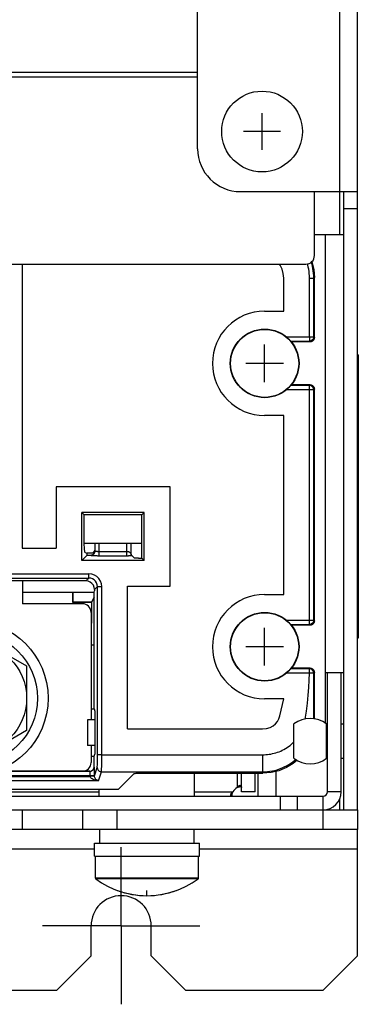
# Model space of a CAD drawing. Extents: x 29 to 410, y 35 to 287.
# Tile 36 of 46: x 296 to 310, y 99 to 139. Entities that reach past the tile are written whole.
import ezdxf

# ---------------------------------------------------------------- set-up
doc = ezdxf.new("R2010")
doc.units = 0
doc.header["$LTSCALE"] = 23.1
doc.linetypes.add('CENTER', pattern=[0.6, 0.375, -0.075, 0.075, -0.075])
doc.layers.get('0').update_dxf_attribs({"linetype": 'CONTINUOUS'})
doc.layers.add('ALL_CURVE', color=7, linetype='CONTINUOUS')
doc.layers.add('DEFAULT_1', color=7, linetype='CENTER')

msp = doc.modelspace()

# ---------------------------------------------------------------- linework, layer by layer
at = {"color": 3, "linetype": 'CONTINUOUS'}
for p, q in [((309.622, 106.839), (309.622, 159.792)), ((308.879, 142.947), (308.879, 132.327)), ((303.038, 134.097), (303.038, 141.177)), ((303.038, 137.238), (248.253, 137.238)), ((303.038, 137.051), (248.072, 137.051)), ((304.808, 132.327), (309.622, 132.327)), ((307.852, 129.69), (307.852, 132.327)), ((223.246, 129.336), (307.498, 129.336)), ((308.383, 107.583), (308.383, 112.503)), ((304.666, 108.347), (304.666, 107.756)), ((304.843, 107.583), (304.843, 108.347)), ((291.677, 107.583), (298.984, 107.583)), ((302.914, 107.583), (304.492, 107.583)), ((291.657, 107.406), (308.206, 107.406)), ((309.622, 106.025), (291.657, 106.025)), ((309.622, 100.821), (309.622, 106.025)), ((298.79, 105.211), (291.657, 105.211)), ((309.622, 105.211), (303.109, 105.211)), ((298.648, 100.821), (298.648, 102.06)), ((301.126, 100.821), (301.126, 102.06)), ((297.232, 99.405), (298.648, 100.821)), ((301.126, 100.821), (302.542, 99.405)), ((308.206, 99.405), (309.622, 100.821)), ((233.512, 99.405), (297.232, 99.405)), ((302.542, 99.405), (308.206, 99.405))]:
    msp.add_line(p, q, dxfattribs=at)
at = {"color": 7, "linetype": 'CONTINUOUS'}
for p, q in [((308.879, 132.327), (308.879, 130.557)), ((309.056, 106.839), (309.056, 132.327)), ((309.622, 131.619), (309.056, 131.619)), ((307.852, 130.557), (309.056, 130.557)), ((308.312, 110.401), (308.312, 130.557)), ((295.813, 129.336), (295.813, 117.633)), ((306.585, 127.399), (306.585, 128.761)), ((307.647, 128.76), (307.824, 128.76)), ((307.824, 128.76), (307.852, 128.788)), ((307.824, 126.337), (307.824, 128.76)), ((307.852, 126.309), (307.852, 128.788)), ((305.799, 127.399), (306.585, 127.399)), ((306.697, 126.337), (307.824, 126.337)), ((307.647, 126.337), (307.647, 126.16)), ((307.824, 126.337), (307.852, 126.309)), ((306.878, 126.16), (307.647, 126.16)), ((307.675, 126.132), (306.904, 126.132)), ((307.647, 126.16), (307.675, 126.132)), ((309.658, 125.601), (309.622, 125.601)), ((309.658, 125.601), (309.658, 113.919)), ((309.658, 124.893), (309.622, 124.893)), ((307.647, 124.334), (306.878, 124.334)), ((307.675, 124.362), (306.904, 124.362)), ((307.675, 124.362), (307.647, 124.334)), ((307.647, 114.478), (307.647, 124.334)), ((307.824, 124.157), (306.697, 124.157)), ((307.852, 124.185), (307.824, 124.157)), ((307.824, 114.655), (307.824, 124.157)), ((307.852, 114.627), (307.852, 124.185)), ((306.585, 123.095), (305.799, 123.095)), ((306.585, 115.717), (306.585, 123.095)), ((301.901, 120.16), (297.208, 120.16)), ((297.208, 120.16), (297.208, 117.633)), ((301.901, 116.061), (301.901, 120.16)), ((300.839, 119.098), (298.27, 119.098)), ((298.363, 119.005), (298.27, 119.098)), ((298.27, 117.123), (298.27, 119.098)), ((300.746, 119.005), (298.363, 119.005)), ((298.363, 118.155), (298.363, 119.005)), ((300.746, 119.005), (300.839, 119.098)), ((300.746, 117.215), (300.746, 119.005)), ((300.839, 117.123), (300.839, 119.098)), ((300.746, 117.813), (298.367, 117.813)), ((298.808, 117.813), (298.808, 117.513)), ((298.985, 117.318), (298.985, 117.813)), ((300.124, 117.318), (300.124, 117.813)), ((300.301, 117.355), (300.301, 117.813)), ((295.813, 117.633), (297.208, 117.633)), ((298.27, 117.123), (298.492, 117.345)), ((298.399, 117.447), (298.492, 117.416)), ((298.627, 117.416), (298.492, 117.416)), ((298.492, 117.345), (298.492, 117.416)), ((298.492, 117.345), (298.628, 117.345)), ((298.628, 117.345), (298.631, 117.336)), ((298.798, 117.547), (298.781, 117.504)), ((298.804, 117.593), (298.798, 117.547)), ((298.804, 117.593), (298.804, 117.522)), ((298.985, 117.495), (300.124, 117.495)), ((298.985, 117.318), (300.124, 117.318)), ((300.3, 117.356), (300.298, 117.36)), ((300.299, 117.361), (300.3, 117.349)), ((300.301, 117.34), (300.301, 117.336)), ((300.301, 117.336), (300.301, 117.34)), ((300.314, 117.323), (300.325, 117.324)), ((300.425, 117.224), (300.325, 117.324)), ((300.839, 117.123), (298.27, 117.123)), ((300.602, 117.215), (300.746, 117.215)), ((300.839, 117.123), (300.746, 117.215)), ((295.105, 116.571), (298.557, 116.571)), ((298.557, 116.394), (298.557, 116.571)), ((298.436, 116.274), (288.948, 116.274)), ((295.105, 116.394), (298.557, 116.394)), ((295.816, 116.274), (295.816, 115.335)), ((298.557, 116.394), (298.436, 116.274)), ((295.816, 115.811), (297.887, 115.811)), ((297.887, 115.811), (297.89, 115.82)), ((297.887, 115.811), (297.887, 115.406)), ((297.89, 115.82), (298.775, 115.82)), ((297.89, 115.82), (297.89, 115.409)), ((298.775, 115.82), (298.79, 115.866)), ((298.775, 115.609), (298.775, 115.82)), ((298.911, 116.04), (298.79, 115.92)), ((298.79, 115.92), (298.79, 115.866)), ((298.911, 116.04), (299.088, 116.04)), ((298.911, 109.111), (298.911, 116.04)), ((299.088, 109.111), (299.088, 116.04)), ((300.15, 116.061), (301.901, 116.061)), ((300.15, 110.173), (300.15, 116.061)), ((305.799, 115.717), (306.585, 115.717)), ((298.294, 115.335), (295.816, 115.335)), ((297.887, 115.406), (297.89, 115.409)), ((297.887, 115.406), (298.664, 115.406)), ((297.89, 115.409), (298.664, 115.409)), ((298.664, 115.406), (298.648, 113.636)), ((298.781, 115.609), (298.664, 115.406)), ((298.781, 113.636), (298.781, 115.609)), ((298.648, 114.981), (298.648, 110.556)), ((309.658, 115.158), (309.622, 115.158)), ((306.697, 114.655), (307.824, 114.655)), ((306.878, 114.478), (307.647, 114.478)), ((307.647, 114.478), (307.675, 114.45)), ((307.824, 114.655), (307.852, 114.627)), ((293.692, 114.098), (295.993, 112.77)), ((307.675, 114.45), (306.904, 114.45)), ((309.658, 113.919), (309.622, 113.919)), ((298.648, 113.636), (298.781, 113.636)), ((298.772, 111.003), (298.772, 113.636)), ((295.993, 112.77), (295.993, 110.113)), ((307.646, 112.475), (306.697, 112.475)), ((307.647, 112.652), (306.878, 112.652)), ((307.675, 112.68), (306.904, 112.68)), ((307.646, 112.475), (307.646, 112.652)), ((307.675, 112.68), (307.647, 112.652)), ((307.852, 112.503), (307.824, 112.475)), ((307.852, 110.581), (307.852, 112.503)), ((308.312, 112.503), (309.056, 112.503)), ((308.95, 107.583), (308.95, 112.503)), ((306.585, 111.413), (305.799, 111.413)), ((306.422, 110.714), (306.585, 111.413)), ((298.648, 111.003), (298.772, 111.003)), ((298.772, 111.003), (298.802, 110.91)), ((298.802, 110.91), (298.802, 109.14)), ((298.802, 110.556), (298.507, 110.556)), ((298.507, 110.556), (298.507, 109.494)), ((295.993, 110.113), (293.692, 108.784)), ((300.15, 110.173), (305.711, 110.173)), ((307.007, 108.963), (307.007, 110.379)), ((308.353, 110.379), (308.383, 110.379)), ((308.353, 108.963), (308.353, 110.379)), ((308.95, 110.379), (309.056, 110.379)), ((298.802, 109.494), (298.507, 109.494)), ((298.648, 109.494), (298.648, 108.786)), ((298.648, 109.047), (298.772, 109.047)), ((298.772, 109.047), (298.802, 109.14)), ((298.772, 108.609), (298.772, 109.047)), ((299.088, 109.111), (298.911, 109.111)), ((299.088, 109.111), (299.823, 109.111)), ((305.711, 109.111), (305.711, 108.404)), ((307.048, 108.885), (307.088, 108.92)), ((308.353, 108.963), (308.383, 108.963)), ((308.95, 108.963), (309.056, 108.963)), ((298.604, 108.423), (294.659, 108.423)), ((298.595, 108.432), (294.682, 108.432)), ((298.604, 108.423), (298.595, 108.432)), ((298.781, 108.6), (298.772, 108.609)), ((298.787, 108.236), (298.902, 108.581)), ((298.958, 108.041), (299.079, 108.404)), ((299.079, 108.404), (305.711, 108.404)), ((305.711, 108.404), (305.73, 108.347)), ((306.259, 108.42), (306.259, 107.406)), ((298.787, 108.246), (288.597, 108.246)), ((288.597, 108.218), (298.61, 108.218)), ((298.958, 108.041), (288.78, 108.041)), ((298.61, 108.236), (298.61, 108.285)), ((298.787, 108.236), (298.61, 108.236)), ((298.787, 108.227), (298.61, 108.218)), ((298.787, 108.236), (298.787, 108.324)), ((300.425, 108.338), (299.766, 107.679)), ((300.602, 108.347), (305.73, 108.347)), ((302.914, 107.406), (302.914, 108.347)), ((305.41, 107.583), (305.41, 108.347)), ((305.516, 108.347), (305.516, 107.406)), ((299.766, 107.679), (291.834, 107.679)), ((298.984, 107.406), (298.984, 107.679)), ((304.45, 107.44), (304.492, 107.583)), ((305.41, 107.583), (304.843, 107.583)), ((308.95, 107.583), (308.383, 107.583)), ((304.445, 107.415), (304.45, 107.44)), ((306.436, 107.406), (306.436, 106.839)), ((307.144, 107.406), (307.144, 106.839)), ((308.206, 106.025), (308.206, 107.406)), ((308.879, 107.271), (308.879, 106.839)), ((291.657, 106.839), (309.622, 106.839)), ((295.816, 106.025), (295.816, 106.839)), ((298.294, 106.839), (298.294, 106.025)), ((299.71, 106.839), (299.71, 106.025)), ((309.622, 106.839), (309.622, 106.025)), ((299.002, 105.459), (299.002, 106.025)), ((302.896, 105.459), (302.896, 106.025)), ((298.79, 105.459), (303.109, 105.459)), ((298.79, 104.928), (298.79, 105.459)), ((303.109, 104.928), (303.109, 105.459)), ((298.79, 104.928), (303.109, 104.928)), ((298.825, 104.025), (298.825, 104.928)), ((303.073, 104.025), (303.073, 104.928)), ((303.073, 104.025), (298.825, 104.025)), ((303.059, 103.997), (298.839, 103.997))]:
    msp.add_line(p, q, dxfattribs=at)
for points in [[(306.585, 128.761), (306.569, 128.946), (306.518, 129.127), (306.436, 129.297), (306.407, 129.336)], [(307.647, 128.76), (307.645, 128.852), (307.639, 128.945), (307.629, 129.037), (307.615, 129.128), (307.597, 129.219), (307.574, 129.309), (307.564, 129.343)], [(307.824, 128.76), (307.822, 128.861), (307.815, 128.961), (307.803, 129.062), (307.786, 129.161), (307.764, 129.26), (307.738, 129.358), (307.72, 129.414)], [(307.748, 129.443), (307.826, 129.12), (307.852, 128.788)], [(307.647, 126.337), (307.647, 126.991), (307.647, 127.613), (307.647, 128.202), (307.647, 128.76)], [(307.824, 126.337), (307.818, 126.292), (307.801, 126.249), (307.773, 126.212), (307.736, 126.184), (307.693, 126.166), (307.647, 126.16)], [(307.852, 126.309), (307.846, 126.263), (307.828, 126.221), (307.8, 126.184), (307.764, 126.156), (307.721, 126.138), (307.675, 126.132)], [(307.824, 124.157), (307.818, 124.203), (307.801, 124.245), (307.773, 124.282), (307.736, 124.31), (307.693, 124.328), (307.647, 124.334)], [(307.675, 124.362), (307.721, 124.356), (307.764, 124.339), (307.8, 124.31), (307.828, 124.274), (307.846, 124.231), (307.852, 124.185)], [(298.399, 117.447), (298.392, 117.463), (298.385, 117.505), (298.379, 117.571), (298.373, 117.659), (298.369, 117.766), (298.365, 117.887), (298.363, 118.018), (298.363, 118.155)], [(298.781, 117.504), (298.753, 117.468), (298.716, 117.44), (298.673, 117.422), (298.627, 117.416)], [(298.628, 117.345), (298.673, 117.351), (298.716, 117.369), (298.753, 117.397), (298.781, 117.434), (298.798, 117.476), (298.804, 117.522)], [(298.631, 117.336), (298.676, 117.342), (298.719, 117.36), (298.756, 117.388), (298.784, 117.424), (298.802, 117.467), (298.808, 117.513)], [(298.631, 117.336), (298.632, 117.335), (298.635, 117.333), (298.641, 117.332), (298.648, 117.331), (298.657, 117.329), (298.668, 117.328), (298.68, 117.327), (298.694, 117.326), (298.71, 117.325), (298.727, 117.324), (298.746, 117.323), (298.766, 117.322), (298.787, 117.321), (298.809, 117.32), (298.832, 117.32), (298.857, 117.319), (298.881, 117.319), (298.907, 117.318), (298.932, 117.318), (298.958, 117.318), (298.985, 117.318)], [(298.808, 117.513), (298.808, 117.511), (298.81, 117.51), (298.813, 117.509), (298.816, 117.507), (298.821, 117.506), (298.826, 117.505), (298.832, 117.504), (298.839, 117.503), (298.847, 117.501), (298.856, 117.5), (298.865, 117.499), (298.875, 117.499), (298.886, 117.498), (298.897, 117.497), (298.909, 117.496), (298.921, 117.496), (298.933, 117.495), (298.946, 117.495), (298.958, 117.495), (298.971, 117.495), (298.985, 117.495)], [(300.124, 117.495), (300.135, 117.494), (300.146, 117.493), (300.157, 117.492), (300.168, 117.49), (300.178, 117.488), (300.189, 117.485), (300.199, 117.481), (300.209, 117.477), (300.219, 117.472), (300.228, 117.467), (300.237, 117.461)], [(300.124, 117.318), (300.146, 117.318), (300.168, 117.318), (300.189, 117.318), (300.21, 117.319), (300.231, 117.319), (300.25, 117.32), (300.268, 117.32), (300.285, 117.321), (300.3, 117.322), (300.314, 117.323)], [(300.237, 117.461), (300.246, 117.455), (300.254, 117.448), (300.261, 117.441), (300.268, 117.433), (300.275, 117.424), (300.281, 117.415), (300.286, 117.406), (300.29, 117.395), (300.294, 117.385), (300.297, 117.373), (300.299, 117.361)], [(300.318, 117.34), (300.317, 117.341), (300.31, 117.346), (300.304, 117.351), (300.3, 117.356)], [(300.325, 117.324), (300.324, 117.326), (300.323, 117.329), (300.322, 117.332), (300.321, 117.335), (300.32, 117.337), (300.319, 117.339), (300.318, 117.34), (300.318, 117.34)], [(300.602, 117.215), (300.549, 117.216), (300.501, 117.217), (300.462, 117.219), (300.436, 117.221), (300.425, 117.224)], [(299.088, 116.04), (299.074, 116.158), (299.035, 116.271), (298.972, 116.371), (298.888, 116.455), (298.787, 116.519), (298.675, 116.558), (298.557, 116.571)], [(298.79, 115.92), (298.778, 116.011), (298.743, 116.097), (298.686, 116.17), (298.613, 116.226), (298.528, 116.262), (298.436, 116.274)], [(298.911, 116.04), (298.902, 116.119), (298.876, 116.194), (298.833, 116.261), (298.777, 116.317), (298.71, 116.359), (298.635, 116.385), (298.557, 116.394)], [(307.824, 114.655), (307.818, 114.61), (307.801, 114.567), (307.773, 114.53), (307.736, 114.502), (307.693, 114.484), (307.647, 114.478)], [(307.852, 114.627), (307.846, 114.581), (307.828, 114.539), (307.8, 114.502), (307.764, 114.474), (307.721, 114.456), (307.675, 114.45)], [(307.475, 110.575), (307.523, 110.901), (307.566, 111.241), (307.598, 111.568), (307.622, 111.882), (307.638, 112.184), (307.646, 112.475)], [(307.824, 112.475), (307.823, 112.475), (307.819, 112.475), (307.811, 112.475), (307.799, 112.474), (307.782, 112.474), (307.76, 112.474), (307.735, 112.474), (307.706, 112.475), (307.677, 112.475), (307.646, 112.475)], [(307.824, 112.475), (307.816, 112.53), (307.791, 112.579), (307.751, 112.619), (307.702, 112.644), (307.647, 112.652)], [(307.675, 112.68), (307.721, 112.674), (307.764, 112.657), (307.8, 112.628), (307.828, 112.592), (307.846, 112.549), (307.852, 112.503)], [(307.827, 110.585), (307.826, 110.901), (307.826, 111.241), (307.825, 111.568), (307.825, 111.882), (307.824, 112.184), (307.824, 112.475)], [(305.711, 110.173), (305.879, 110.189), (306.025, 110.232), (306.148, 110.297), (306.251, 110.382), (306.332, 110.483), (306.39, 110.596), (306.422, 110.714)], [(305.711, 109.111), (305.779, 109.112), (305.848, 109.116), (305.916, 109.122), (305.985, 109.13), (306.053, 109.141), (306.122, 109.155), (306.19, 109.171), (306.258, 109.189), (306.326, 109.211), (306.394, 109.236), (306.461, 109.263), (306.527, 109.294), (306.593, 109.327), (306.658, 109.364), (306.722, 109.403), (306.785, 109.447), (306.847, 109.493), (306.907, 109.542), (306.965, 109.595), (307.007, 109.637)], [(298.902, 108.581), (298.904, 108.596), (298.905, 108.629), (298.907, 108.68), (298.908, 108.746), (298.909, 108.825), (298.91, 108.915), (298.91, 109.011), (298.911, 109.111)], [(299.079, 108.404), (299.081, 108.424), (299.082, 108.468), (299.084, 108.536), (299.085, 108.624), (299.086, 108.73), (299.087, 108.849), (299.087, 108.978), (299.088, 109.111)], [(299.823, 109.111), (303.347, 109.111), (303.81, 109.111), (304.244, 109.111), (304.649, 109.111), (305.028, 109.111), (305.382, 109.111), (305.711, 109.111)], [(305.711, 108.404), (305.813, 108.407), (305.916, 108.414), (306.018, 108.427), (306.119, 108.445), (306.22, 108.467), (306.32, 108.495), (306.418, 108.527), (306.515, 108.564), (306.609, 108.606), (306.702, 108.653), (306.793, 108.704), (306.881, 108.76), (306.966, 108.82), (307.048, 108.885)], [(307.14, 108.892), (306.977, 108.752), (306.693, 108.578), (306.385, 108.451), (306.062, 108.373), (305.73, 108.347)], [(298.595, 108.432), (298.64, 108.438), (298.683, 108.456), (298.72, 108.484), (298.748, 108.521), (298.766, 108.563), (298.772, 108.609)], [(298.781, 108.6), (298.772, 108.545), (298.747, 108.496), (298.708, 108.457), (298.659, 108.432), (298.604, 108.423)], [(298.61, 108.285), (298.609, 108.322), (298.609, 108.355), (298.608, 108.383), (298.607, 108.404), (298.605, 108.418), (298.604, 108.423)], [(298.787, 108.324), (298.786, 108.398), (298.786, 108.465), (298.785, 108.521), (298.784, 108.563), (298.782, 108.59), (298.781, 108.6)], [(298.902, 108.581), (298.911, 108.526), (298.936, 108.477), (298.975, 108.438), (299.024, 108.413), (299.079, 108.404)], [(298.61, 108.218), (298.61, 108.227), (298.61, 108.236)], [(298.958, 108.041), (298.891, 108.046), (298.832, 108.056), (298.779, 108.071), (298.732, 108.089), (298.692, 108.111), (298.659, 108.136), (298.634, 108.162), (298.618, 108.19), (298.61, 108.218)], [(298.787, 108.227), (298.787, 108.231), (298.787, 108.236)], [(298.958, 108.041), (298.925, 108.048), (298.896, 108.06), (298.87, 108.076), (298.847, 108.095), (298.827, 108.118), (298.811, 108.143), (298.799, 108.171), (298.791, 108.199), (298.787, 108.227)], [(300.425, 108.338), (300.436, 108.341), (300.462, 108.343), (300.501, 108.345), (300.549, 108.346), (300.602, 108.347)], [(304.666, 107.756), (304.809, 107.799), (304.833, 107.804)]]:
    msp.add_lwpolyline(points, dxfattribs=at)
at = {"color": 3, "linetype": 'CONTINUOUS'}
for points in [[(304.399, 107.457), (304.4, 107.469), (304.409, 107.495), (304.428, 107.524), (304.456, 107.554), (304.492, 107.583)], [(304.666, 107.756), (304.695, 107.793), (304.724, 107.821), (304.753, 107.84), (304.78, 107.849), (304.791, 107.85)], [(304.791, 107.85), (304.802, 107.849), (304.82, 107.84), (304.833, 107.821), (304.841, 107.793), (304.843, 107.756)], [(304.492, 107.406), (304.456, 107.408), (304.428, 107.415), (304.409, 107.429), (304.4, 107.447), (304.399, 107.457)]]:
    msp.add_lwpolyline(points, dxfattribs=at)
at = {"color": 7, "linetype": 'CONTINUOUS'}
for centre, radius in [((305.693, 134.805), 1.664), ((305.799, 125.247), 1.416), ((305.799, 125.247), 1.402), ((305.799, 113.565), 1.416), ((305.799, 113.565), 1.402), ((293.692, 111.441), 3.186), ((293.692, 111.441), 2.744), ((293.692, 111.441), 2.301)]:
    msp.add_circle(centre, radius, dxfattribs=at)
at = {"color": 3, "linetype": 'CONTINUOUS'}
for centre, radius, start, end in [((304.808, 134.097), 1.77, 180, 270), ((307.498, 129.69), 0.354, 270, 360), ((304.983, 107.266), 0.584, 122.8529, 147.1471), ((308.206, 107.583), 0.177, 270, 360), ((299.887, 102.06), 1.239, 0, 180)]:
    msp.add_arc(centre, radius, start, end, dxfattribs=at)
at = {"color": 7, "linetype": 'CONTINUOUS'}
for centre, radius, start, end in [((305.799, 125.247), 2.152, 90, 270), ((305.799, 113.565), 2.152, 90, 270), ((298.294, 114.981), 0.354, 0, 90), ((307.68, 109.511), 1.098, 52.2278, 127.7722), ((307.68, 109.831), 1.098, 232.2278, 307.7722), ((298.294, 108.786), 0.354, 270, 360), ((308.206, 107.583), 0.743, 270, 360), ((298.861, 104.025), 0.0354, 180, 233.4189), ((300.949, 106.839), 3.54, 233.4189, 306.5811), ((303.038, 104.025), 0.0354, 306.5811, 360)]:
    msp.add_arc(centre, radius, start, end, dxfattribs=at)
at = {"layer": 'ALL_CURVE', "color": 40, "linetype": 'CONTINUOUS'}
for p, q in [((305.693, 134.044), (305.693, 135.566)), ((306.454, 134.805), (304.932, 134.805)), ((305.799, 124.468), (305.799, 126.026)), ((306.578, 125.247), (305.02, 125.247)), ((305.799, 112.786), (305.799, 114.344)), ((306.578, 113.565), (305.02, 113.565)), ((300.949, 103.299), (300.949, 103.517))]:
    msp.add_line(p, q, dxfattribs=at)
msp.add_arc((300.949, 106.839), 3.54, 249.8182, 290.1818, dxfattribs=at)
at = {"layer": 'DEFAULT_1', "color": 7, "linetype": 'CENTER'}
for q in [(299.887, 105.299), (296.648, 102.06), (303.126, 102.06), (299.887, 98.821)]:
    msp.add_line((299.887, 102.06), q, dxfattribs=at)

doc.saveas('drawing.dxf')
